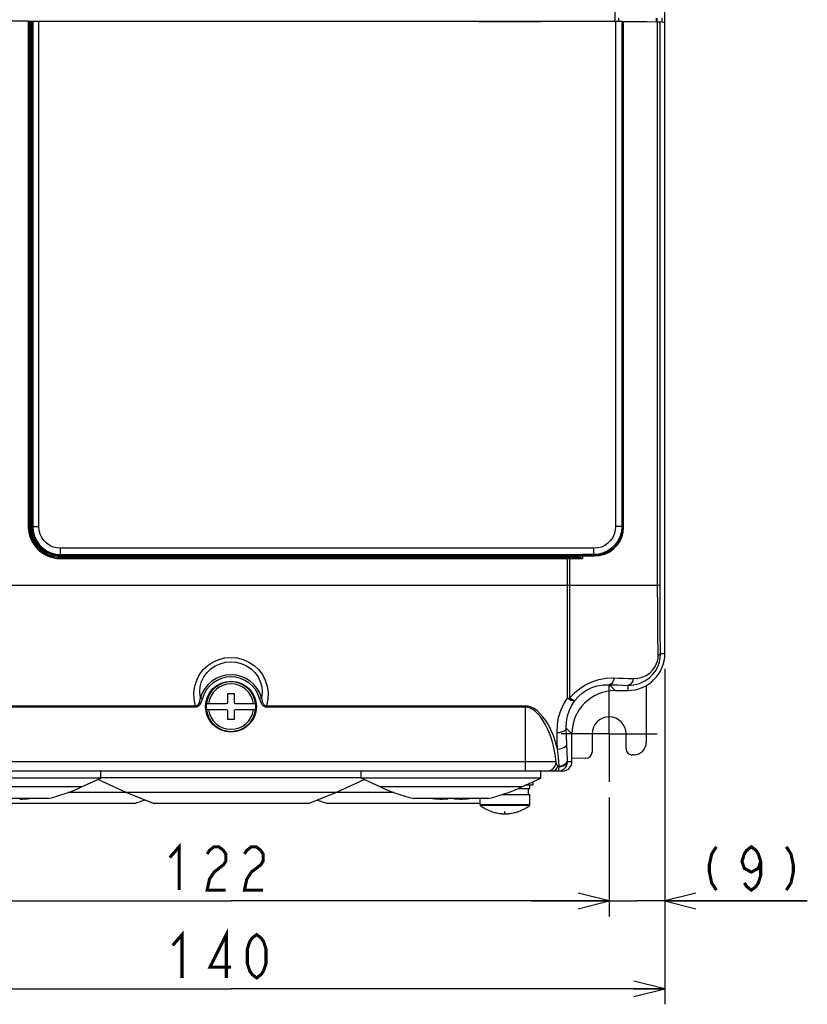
# Model space of a CAD drawing. Extents: x 27 to 410, y 33 to 287.
# Tile 10 of 34: x 65 to 116, y 130 to 194. Entities that reach past the tile are written whole.
import ezdxf

# ---------------------------------------------------------------- set-up
doc = ezdxf.new("R2010")
doc.units = 0
doc.header["$LTSCALE"] = 23.1
doc.linetypes.add('CENTER', pattern=[0.6, 0.375, -0.075, 0.075, -0.075])
doc.layers.get('0').update_dxf_attribs({"linetype": 'CONTINUOUS'})
for name, color, linetype in [('ALL_CURVE', 7, 'CONTINUOUS'), ('ALL_DIM', 7, 'CONTINUOUS'), ('DEFAULT_1', 7, 'CENTER')]:
    doc.layers.add(name, color=color, linetype=linetype)
doc.dimstyles.get("Standard").update_dxf_attribs({"dimtxt": 2.5, "dimasz": 2.5, "dimexe": 1.25, "dimexo": 0.625, "dimtad": 1, "dimcen": 2.5, "dimazin": 3, "dimtfac": 1, "dimtmove": 0, "dimatfit": 3})

# ---------------------------------------------------------------- blocks, each defined once
blk = doc.blocks.new('_OPEN')
at = {"color": 0, "linetype": 'BYBLOCK'}
for p, q in [((0, 0), (-1, 0.25)), ((-1, -0.25), (0, 0)), ((-1, 0), (0, 0))]:
    blk.add_line(p, q, dxfattribs=at)
blk = doc.blocks.new('*D2')
at = {"layer": 'ALL_DIM', "color": 2, "linetype": 'CONTINUOUS'}
for p, q in [((50.763, 151.719), (50.763, 130.06)), ((106.763, 151.719), (106.763, 130.06)), ((50.763, 131.06), (78.763, 131.06)), ((106.763, 131.06), (78.763, 131.06))]:
    blk.add_line(p, q, dxfattribs=at)
at = {"layer": 'ALL_DIM', "color": 2, "linetype": 'CONTINUOUS', "xscale": 2, "yscale": 2, "zscale": 2, "rotation": 180}
blk.add_blockref('_OPEN', (50.763, 131.06), dxfattribs=at)
at = {"layer": 'ALL_DIM', "color": 2, "linetype": 'CONTINUOUS', "xscale": 2, "yscale": 2, "zscale": 2}
blk.add_blockref('_OPEN', (106.763, 131.06), dxfattribs=at)
blk = doc.blocks.new('*D3')
at = {"layer": 'ALL_DIM', "color": 2, "linetype": 'CONTINUOUS'}
for p, q in [((54.363, 143.419), (54.363, 135.732)), ((103.163, 143.419), (103.163, 135.732)), ((54.363, 136.732), (78.763, 136.732)), ((103.163, 136.732), (78.763, 136.732))]:
    blk.add_line(p, q, dxfattribs=at)
at = {"layer": 'ALL_DIM', "color": 2, "linetype": 'CONTINUOUS', "xscale": 2, "yscale": 2, "zscale": 2, "rotation": 180}
blk.add_blockref('_OPEN', (54.363, 136.732), dxfattribs=at)
at = {"layer": 'ALL_DIM', "color": 2, "linetype": 'CONTINUOUS', "xscale": 2, "yscale": 2, "zscale": 2}
blk.add_blockref('_OPEN', (103.163, 136.732), dxfattribs=at)
blk = doc.blocks.new('*D42')
at = {"color": 2, "linetype": 'CONTINUOUS'}
for p, q in [((106.763, 151.719), (106.763, 135.732)), ((103.163, 143.419), (103.163, 135.732)), ((103.163, 136.732), (98.163, 136.732)), ((98.163, 136.732), (104.963, 136.732)), ((115.953, 136.732), (104.963, 136.732)), ((106.763, 136.732), (115.953, 136.732))]:
    blk.add_line(p, q, dxfattribs=at)
at = {"color": 2, "linetype": 'CONTINUOUS', "xscale": 2, "yscale": 2, "zscale": 2}
blk.add_blockref('_OPEN', (103.163, 136.732), dxfattribs=at)
at = {"color": 2, "linetype": 'CONTINUOUS', "xscale": 2, "yscale": 2, "zscale": 2, "rotation": 180}
blk.add_blockref('_OPEN', (106.763, 136.732), dxfattribs=at)

msp = doc.modelspace()

# ---------------------------------------------------------------- linework, layer by layer
at = {"color": 7, "linetype": 'CONTINUOUS'}
for p, q in [((106.763, 152.719), (106.763, 241.536)), ((103.563, 193.534), (103.563, 209.697)), ((65.681, 193.532), (62.763, 193.532)), ((65.681, 193.532), (65.681, 160.917)), ((65.761, 193.531), (65.761, 160.917)), ((65.762, 160.918), (65.762, 193.531)), ((65.762, 193.528), (65.89, 193.528)), ((65.842, 160.918), (65.842, 193.53)), ((65.842, 193.53), (65.89, 193.53)), ((65.89, 193.53), (65.89, 160.901)), ((65.969, 193.53), (65.969, 160.901)), ((66.363, 160.901), (66.363, 193.534)), ((66.363, 193.534), (94.763, 193.534)), ((94.763, 193.507), (94.763, 193.534)), ((94.763, 193.528), (98.763, 193.528)), ((94.763, 193.507), (98.763, 193.507)), ((94.769, 193.523), (98.757, 193.523)), ((98.757, 193.519), (94.769, 193.519)), ((98.763, 193.507), (98.763, 193.534)), ((98.763, 193.534), (103.583, 193.534)), ((103.583, 193.534), (103.583, 160.897)), ((103.763, 193.719), (103.763, 193.533)), ((103.983, 193.53), (103.983, 160.897)), ((103.983, 193.53), (104.052, 193.516)), ((104.052, 160.828), (104.052, 193.516)), ((104.088, 160.828), (104.088, 193.516)), ((106.196, 193.719), (106.196, 193.498)), ((106.247, 193.719), (106.247, 193.497)), ((106.295, 157.119), (106.295, 193.496)), ((106.45, 157.119), (106.45, 193.492)), ((106.753, 193.431), (106.45, 193.492)), ((106.563, 193.719), (106.563, 193.469)), ((106.753, 172.936), (106.753, 193.431)), ((106.758, 172.814), (106.753, 172.936)), ((106.761, 172.743), (106.758, 172.814)), ((106.762, 172.71), (106.761, 172.743)), ((65.761, 160.917), (65.681, 160.917)), ((65.761, 160.917), (65.762, 160.918)), ((65.842, 160.918), (65.762, 160.918)), ((65.89, 160.901), (65.969, 160.901)), ((65.969, 160.901), (66.363, 160.901)), ((103.983, 160.897), (103.583, 160.897)), ((103.983, 160.897), (104.052, 160.828)), ((104.088, 160.828), (104.052, 160.828)), ((67.761, 158.998), (67.761, 158.918)), ((100.715, 158.998), (67.761, 158.998)), ((67.761, 158.917), (67.761, 158.918)), ((100.715, 158.918), (67.761, 158.918)), ((67.761, 158.917), (67.761, 158.837)), ((67.761, 158.917), (100.486, 158.917)), ((67.763, 159.104), (67.763, 159.499)), ((102.185, 159.499), (67.763, 159.499)), ((67.763, 159.026), (67.763, 159.104)), ((67.763, 159.104), (101.061, 159.104)), ((67.763, 159.026), (101.061, 159.026)), ((100.486, 149.831), (100.486, 158.917)), ((100.619, 158.917), (100.715, 158.918)), ((100.715, 158.998), (100.715, 158.918)), ((101.061, 158.966), (101.047, 158.903)), ((101.061, 158.966), (101.061, 159.104)), ((101.408, 159.02), (101.449, 159.019)), ((102.185, 159.099), (101.431, 159.099)), ((101.449, 159.019), (101.449, 158.842)), ((102.185, 159.099), (102.185, 159.499)), ((102.185, 159.099), (102.2, 159.084)), ((67.761, 158.837), (100.486, 158.837)), ((100.639, 157.119), (100.639, 158.837)), ((100.639, 149.838), (100.639, 157.119)), ((106.295, 157.119), (106.45, 157.119)), ((106.484, 152.719), (106.763, 152.719)), ((103.559, 150.319), (103.183, 150.695)), ((78.563, 149.559), (78.563, 150.119)), ((78.563, 150.119), (78.963, 150.119)), ((78.963, 150.119), (78.963, 149.559)), ((103.563, 150.319), (104.363, 150.319)), ((104.363, 150.651), (104.363, 150.319)), ((105.563, 150.641), (105.563, 146.969)), ((76.786, 149.851), (76.921, 149.812)), ((77.165, 149.479), (78.483, 149.479)), ((79.043, 149.479), (80.362, 149.479)), ((80.741, 149.851), (80.605, 149.812)), ((76.467, 149.318), (59.763, 149.318)), ((76.467, 149.24), (59.763, 149.24)), ((76.467, 149.318), (76.467, 149.24)), ((77.122, 149.279), (77.121, 149.279)), ((78.483, 149.079), (77.165, 149.079)), ((78.563, 148.439), (78.563, 148.999)), ((78.963, 148.999), (78.963, 148.439)), ((80.362, 149.079), (79.043, 149.079)), ((80.404, 149.279), (80.405, 149.279)), ((81.059, 149.318), (81.059, 149.24)), ((97.763, 149.318), (81.059, 149.318)), ((97.763, 149.24), (81.059, 149.24)), ((97.763, 149.318), (97.763, 149.24)), ((97.763, 145.719), (97.763, 149.24)), ((78.963, 148.439), (78.563, 148.439)), ((100.763, 147.523), (100.402, 147.884)), ((100.763, 145.719), (100.763, 147.519)), ((102.063, 147.519), (102.063, 146.342)), ((104.263, 146.568), (104.263, 147.519)), ((99.747, 145.719), (57.779, 145.719)), ((97.763, 145.119), (97.763, 145.719)), ((100.473, 145.719), (100.47, 145.79)), ((100.763, 145.719), (100.473, 145.719)), ((101.667, 145.942), (100.763, 145.934)), ((104.77, 146.169), (104.667, 146.168)), ((100.163, 145.119), (58.374, 145.119)), ((70.363, 144.667), (70.363, 145.119)), ((87.163, 144.667), (87.163, 145.119)), ((98.763, 144.667), (98.763, 145.119)), ((99.941, 145.369), (99.94, 145.442)), ((70.363, 144.667), (58.763, 144.667)), ((69.127, 144.091), (70.363, 144.667)), ((72.001, 143.729), (70.176, 144.58)), ((87.163, 144.679), (70.363, 144.679)), ((85.525, 143.729), (87.35, 144.58)), ((88.399, 144.091), (87.163, 144.667)), ((98.763, 144.667), (87.163, 144.667)), ((97.527, 144.091), (98.763, 144.667)), ((98.243, 144.425), (98.243, 144.199)), ((69.127, 144.091), (59.999, 144.091)), ((89.297, 143.729), (68.229, 143.729)), ((73.763, 143.031), (72.001, 143.729)), ((83.763, 143.031), (85.525, 143.729)), ((97.527, 144.091), (88.399, 144.091)), ((97.299, 143.999), (98.043, 143.999)), ((97.963, 143.599), (97.963, 143.999)), ((98.043, 143.999), (98.043, 144.199)), ((66.963, 143.349), (62.163, 143.349)), ((72.563, 143.031), (62.683, 143.031)), ((83.763, 143.031), (73.763, 143.031)), ((94.843, 143.031), (84.963, 143.031)), ((95.363, 143.349), (90.563, 143.349)), ((92.763, 143.296), (92.397, 143.296)), ((92.763, 143.296), (92.763, 143.349)), ((93.163, 143.349), (93.163, 143.296)), ((93.529, 143.296), (93.163, 143.296)), ((94.843, 142.93), (94.843, 143.349)), ((96.242, 143.599), (98.043, 143.599)), ((98.043, 142.93), (98.043, 143.599)), ((98.043, 142.93), (94.843, 142.93)), ((98.027, 142.898), (94.859, 142.898))]:
    msp.add_line(p, q, dxfattribs=at)
at = {"color": 3, "linetype": 'CONTINUOUS'}
msp.add_line((98.243, 144.199), (97.759, 144.199), dxfattribs=at)
at = {"color": 7, "linetype": 'CONTINUOUS'}
for points in [[(65.681, 193.532), (65.711, 193.532), (65.737, 193.532), (65.754, 193.531), (65.761, 193.531)], [(65.762, 193.531), (65.768, 193.53), (65.786, 193.53), (65.811, 193.53), (65.842, 193.53)], [(65.89, 193.53), (65.917, 193.53), (65.941, 193.53), (65.959, 193.53), (65.969, 193.53)], [(65.969, 193.53), (65.995, 193.531), (66.041, 193.532), (66.105, 193.533), (66.182, 193.534), (66.27, 193.534), (66.363, 193.534)], [(103.583, 193.534), (103.684, 193.534), (103.777, 193.533), (103.859, 193.533), (103.923, 193.532), (103.965, 193.531), (103.983, 193.53)], [(104.052, 193.516), (104.057, 193.516), (104.07, 193.516), (104.875, 193.51)], [(104.875, 193.51), (105.613, 193.503), (106.295, 193.496)], [(106.295, 193.496), (106.375, 193.495), (106.427, 193.493), (106.45, 193.492)], [(106.753, 173.223), (106.758, 173.24), (106.763, 173.289)], [(106.763, 172.667), (106.763, 172.675), (106.763, 172.683), (106.763, 172.692), (106.762, 172.71)], [(65.681, 160.917), (65.684, 160.808), (65.694, 160.688), (65.713, 160.556), (65.743, 160.412), (65.789, 160.255), (65.853, 160.088), (65.941, 159.911), (66.055, 159.726), (66.201, 159.541), (66.373, 159.368), (66.558, 159.22), (66.744, 159.103), (66.923, 159.013), (67.093, 158.947), (67.252, 158.9), (67.398, 158.869), (67.531, 158.85), (67.652, 158.84), (67.761, 158.837)], [(65.761, 160.917), (65.764, 160.812), (65.773, 160.697), (65.791, 160.57), (65.821, 160.431), (65.865, 160.281), (65.927, 160.12), (66.011, 159.949), (66.121, 159.772), (66.261, 159.594), (66.426, 159.428), (66.604, 159.285), (66.783, 159.172), (66.955, 159.086), (67.119, 159.023), (67.271, 158.978), (67.412, 158.948), (67.54, 158.929), (67.656, 158.92), (67.761, 158.917)], [(67.761, 158.918), (67.65, 158.921), (67.526, 158.932), (67.391, 158.953), (67.242, 158.986), (67.082, 159.037), (66.91, 159.108), (66.73, 159.204), (66.544, 159.331), (66.362, 159.489), (66.199, 159.669), (66.066, 159.857), (65.964, 160.042), (65.888, 160.218), (65.834, 160.384), (65.798, 160.537), (65.776, 160.677), (65.765, 160.804), (65.762, 160.918)], [(67.761, 158.998), (67.654, 159.001), (67.536, 159.011), (67.405, 159.031), (67.263, 159.064), (67.109, 159.112), (66.944, 159.18), (66.771, 159.273), (66.593, 159.394), (66.418, 159.546), (66.262, 159.719), (66.134, 159.9), (66.035, 160.077), (65.963, 160.246), (65.911, 160.405), (65.877, 160.552), (65.856, 160.687), (65.845, 160.808), (65.842, 160.918)], [(65.89, 160.901), (65.918, 160.574), (66.003, 160.258), (66.142, 159.962), (66.329, 159.695), (66.559, 159.464), (66.826, 159.277), (67.121, 159.139), (67.437, 159.054), (67.763, 159.026)], [(65.969, 160.901), (65.996, 160.587), (66.078, 160.285), (66.21, 160.001), (66.389, 159.745), (66.61, 159.525), (66.865, 159.345), (67.148, 159.213), (67.45, 159.132), (67.763, 159.104)], [(67.763, 159.499), (67.52, 159.52), (67.285, 159.583), (67.063, 159.686), (66.863, 159.827), (66.691, 159.999), (66.551, 160.2), (66.448, 160.421), (66.384, 160.657), (66.363, 160.901)], [(102.17, 159.004), (102.529, 159.03), (102.879, 159.121), (103.2, 159.273), (103.478, 159.477), (103.706, 159.718), (103.878, 159.982), (103.996, 160.259), (104.065, 160.543), (104.088, 160.828)], [(103.583, 160.897), (103.562, 160.654), (103.499, 160.419), (103.396, 160.198), (103.257, 159.998), (103.084, 159.826), (102.885, 159.686), (102.664, 159.583), (102.428, 159.52), (102.185, 159.499)], [(103.983, 160.897), (103.955, 160.585), (103.874, 160.282), (103.742, 159.998), (103.562, 159.742), (103.341, 159.52), (103.084, 159.341), (102.8, 159.208), (102.498, 159.127), (102.185, 159.099)], [(102.2, 159.084), (102.547, 159.108), (102.885, 159.195), (103.195, 159.341), (103.464, 159.535), (103.683, 159.765), (103.849, 160.019), (103.964, 160.284), (104.03, 160.555), (104.052, 160.828)], [(100.486, 158.917), (100.553, 158.917), (100.619, 158.917)], [(100.619, 158.917), (100.626, 158.911), (100.633, 158.894), (100.637, 158.868), (100.639, 158.837)], [(101.061, 158.966), (100.955, 158.984), (100.84, 158.994), (100.715, 158.998)], [(101.047, 158.903), (100.946, 158.911), (100.835, 158.916), (100.715, 158.918)], [(101.061, 159.104), (101.186, 159.104), (101.311, 159.102), (101.475, 159.099)], [(101.061, 159.026), (101.178, 159.025), (101.295, 159.022), (101.408, 159.02)], [(101.449, 158.842), (101.417, 158.854), (101.378, 158.868), (101.333, 158.884), (101.282, 158.901), (101.228, 158.919), (101.173, 158.936), (101.116, 158.952), (101.061, 158.966)], [(101.408, 159.02), (101.41, 159.049), (101.415, 159.075), (101.423, 159.092), (101.431, 159.099)], [(101.449, 159.019), (101.452, 159.048), (101.457, 159.074), (101.466, 159.092), (101.475, 159.099)], [(101.449, 159.019), (101.812, 159.012), (102.17, 159.004)], [(101.475, 159.099), (101.84, 159.092), (102.2, 159.084)], [(102.17, 159.004), (102.172, 159.034), (102.179, 159.06), (102.189, 159.077), (102.201, 159.084)], [(100.486, 158.837), (100.563, 158.837), (100.639, 158.837)], [(100.639, 158.837), (100.882, 158.839), (101.152, 158.84), (101.449, 158.842)], [(101.449, 158.842), (101.416, 158.848), (101.374, 158.855), (101.327, 158.862), (101.274, 158.871), (101.219, 158.88), (101.161, 158.888), (101.103, 158.896), (101.047, 158.903)], [(52.141, 157.119), (105.338, 157.119), (106.295, 157.119)], [(106.331, 152.61), (106.311, 154.091), (106.299, 155.601), (106.295, 157.119)], [(106.484, 152.719), (106.465, 154.165), (106.454, 155.638), (106.45, 157.119)], [(104.363, 150.651), (104.756, 150.676), (105.131, 150.774), (105.471, 150.933), (105.766, 151.143), (106.007, 151.386), (106.19, 151.643), (106.324, 151.904), (106.414, 152.168), (106.468, 152.439), (106.484, 152.719)], [(104.726, 151.09), (105.021, 151.107), (105.304, 151.177), (105.562, 151.294), (105.786, 151.448), (105.969, 151.627), (106.109, 151.816), (106.21, 152.009), (106.279, 152.204), (106.319, 152.404), (106.331, 152.61)], [(106.331, 152.61), (106.41, 152.643), (106.462, 152.68), (106.484, 152.719)], [(76.467, 149.318), (76.377, 149.754), (76.364, 150.187), (76.423, 150.603), (76.549, 150.993), (76.736, 151.35), (76.978, 151.667), (77.269, 151.938), (77.602, 152.157), (77.969, 152.319), (78.36, 152.419), (78.763, 152.452), (79.166, 152.419), (79.557, 152.319), (79.924, 152.157), (80.257, 151.938), (80.548, 151.667), (80.791, 151.349), (80.977, 150.993), (81.103, 150.603)], [(76.786, 149.851), (76.749, 150.212), (76.778, 150.564), (76.87, 150.897), (77.019, 151.205), (77.219, 151.481), (77.466, 151.718), (77.753, 151.909), (78.071, 152.051), (78.411, 152.139), (78.763, 152.168), (79.115, 152.139), (79.455, 152.051), (79.773, 151.909), (80.06, 151.718), (80.307, 151.481), (80.507, 151.205), (80.656, 150.897), (80.748, 150.564)], [(100.639, 149.838), (100.935, 150.164), (101.272, 150.449), (101.641, 150.686), (102.047, 150.878), (102.49, 151.021), (102.972, 151.108), (103.483, 151.129)], [(100.955, 149.678), (101.186, 149.938), (101.449, 150.165), (101.738, 150.354), (102.055, 150.505), (102.403, 150.617), (102.782, 150.683), (103.183, 150.695)], [(103.483, 151.129), (103.449, 150.992), (103.398, 150.873), (103.334, 150.781), (103.261, 150.72), (103.183, 150.695)], [(103.183, 150.695), (103.449, 150.686), (103.736, 150.676), (104.041, 150.664), (104.363, 150.651)], [(103.483, 151.129), (103.763, 151.121), (104.065, 151.112), (104.387, 151.102), (104.726, 151.09)], [(104.726, 151.09), (104.686, 150.951), (104.625, 150.831), (104.547, 150.737), (104.458, 150.676), (104.363, 150.651)], [(80.748, 150.564), (80.777, 150.212), (80.741, 149.851)], [(81.103, 150.603), (81.162, 150.187), (81.149, 149.754), (81.059, 149.318)], [(76.786, 149.851), (76.762, 149.731), (76.736, 149.624), (76.707, 149.529), (76.671, 149.45), (76.629, 149.388), (76.58, 149.345), (76.527, 149.323), (76.467, 149.318)], [(76.921, 149.812), (76.884, 149.691), (76.843, 149.58), (76.798, 149.481), (76.745, 149.396), (76.684, 149.327), (76.617, 149.278), (76.546, 149.25), (76.467, 149.24)], [(81.059, 149.24), (80.981, 149.25), (80.909, 149.278), (80.843, 149.326), (80.782, 149.394), (80.73, 149.479), (80.684, 149.578), (80.643, 149.689), (80.605, 149.812)], [(81.059, 149.318), (80.999, 149.323), (80.946, 149.345), (80.898, 149.387), (80.856, 149.448), (80.82, 149.527), (80.791, 149.622), (80.765, 149.73), (80.741, 149.851)], [(99.803, 147.599), (99.823, 148.105), (99.907, 148.586), (100.051, 149.038), (100.246, 149.456), (100.486, 149.831)], [(100.402, 147.884), (100.416, 148.292), (100.483, 148.678), (100.599, 149.041), (100.759, 149.376), (100.955, 149.678)], [(100.486, 149.831), (100.563, 149.833), (100.639, 149.838)], [(100.486, 149.831), (100.61, 149.757), (100.725, 149.702), (100.825, 149.669), (100.904, 149.661), (100.955, 149.678)], [(100.639, 149.838), (100.753, 149.765), (100.847, 149.711), (100.916, 149.681), (100.955, 149.678)], [(99.834, 146.54), (99.713, 146.992), (99.569, 147.405), (99.411, 147.77), (99.245, 148.094), (99.07, 148.38), (98.889, 148.63), (98.702, 148.843), (98.511, 149.019), (98.317, 149.154), (98.126, 149.248), (97.941, 149.301), (97.763, 149.318)], [(99.747, 145.719), (99.689, 146.195), (99.598, 146.65), (99.482, 147.074), (99.35, 147.455), (99.21, 147.794), (99.062, 148.096), (98.908, 148.364), (98.748, 148.599), (98.584, 148.798), (98.416, 148.961), (98.247, 149.088), (98.08, 149.175), (97.918, 149.225), (97.763, 149.24)], [(99.803, 147.599), (99.953, 147.611), (100.095, 147.641), (100.217, 147.687), (100.313, 147.745), (100.376, 147.812), (100.402, 147.884)], [(99.834, 146.54), (99.818, 147.064), (99.803, 147.599)], [(100.433, 146.857), (100.417, 147.366), (100.402, 147.884)], [(99.834, 146.54), (99.985, 146.554), (100.126, 146.587), (100.249, 146.638), (100.344, 146.702), (100.407, 146.777), (100.433, 146.857)], [(100.47, 145.79), (100.451, 146.335), (100.433, 146.857)], [(99.94, 145.442), (99.908, 146.008), (99.834, 146.54)], [(99.152, 145.119), (99.306, 145.14), (99.45, 145.2), (99.573, 145.295), (99.668, 145.419), (99.727, 145.564), (99.747, 145.719)], [(99.855, 145.424), (99.821, 145.478), (99.792, 145.546), (99.766, 145.628), (99.747, 145.719)], [(99.94, 145.442), (100.077, 145.465), (100.203, 145.505), (100.31, 145.561), (100.393, 145.63), (100.448, 145.708), (100.47, 145.79)], [(100.473, 145.719), (100.45, 145.636), (100.396, 145.558), (100.312, 145.489), (100.204, 145.432), (100.078, 145.391), (99.941, 145.369)], [(100.134, 145.179), (100.247, 145.25), (100.342, 145.345), (100.414, 145.459), (100.458, 145.586), (100.473, 145.719)], [(99.531, 145.119), (99.628, 145.14), (99.719, 145.201), (99.796, 145.298), (99.855, 145.424)], [(99.94, 145.442), (99.896, 145.436), (99.855, 145.424)], [(99.941, 145.369), (99.913, 145.378), (99.884, 145.397), (99.855, 145.424)], [(99.874, 145.119), (99.893, 145.136), (99.911, 145.185), (99.928, 145.264), (99.941, 145.369)], [(99.874, 145.119), (100.007, 145.134), (100.134, 145.179)]]:
    msp.add_lwpolyline(points, dxfattribs=at)
at = {"color": 2, "linetype": 'CONTINUOUS', "const_width": 0.2}
for points in [[(110.084, 140.232), (109.783, 139.765), (109.632, 139.065), (109.632, 138.598), (109.783, 137.898), (110.084, 137.432)], [(112.943, 139.298), (112.793, 138.832), (112.341, 138.598), (111.89, 138.832), (111.739, 139.298), (111.89, 139.765), (112.04, 139.998), (112.341, 140.232), (112.642, 139.998), (112.793, 139.765), (112.943, 139.298), (112.943, 138.365), (112.793, 137.898), (112.642, 137.665), (112.341, 137.432), (112.04, 137.665), (111.89, 137.898)], [(114.599, 140.232), (114.9, 139.765), (115.05, 139.065), (115.05, 138.598), (114.9, 137.898), (114.599, 137.432)]]:
    msp.add_lwpolyline(points, dxfattribs=at)
at = {"color": 7, "linetype": 'CONTINUOUS'}
for radius in [1.642, 1.641]:
    msp.add_circle((78.763, 149.279), radius, dxfattribs=at)
for centre, radius, start, end in [((104.363, 152.719), 2.4, 270, 360), ((78.763, 149.279), 2.059, 16.13406, 163.86605), ((78.763, 149.279), 1.917, 16.1338, 163.8662), ((78.763, 149.279), 1.601, 7.17493, 172.82507), ((78.763, 149.279), 1.465, 7.84643, 172.15357), ((103.563, 147.519), 2.8, 90, 180), ((78.763, 149.279), 1.611, 172.86856, 187.13144), ((78.483, 149.559), 0.08, 270, 360), ((79.043, 149.559), 0.08, 180, 270), ((78.763, 149.279), 1.611, 352.86856, 7.13144), ((78.763, 149.279), 1.601, 187.17493, 352.82507), ((78.763, 149.279), 1.465, 187.84643, 352.15357), ((78.483, 148.999), 0.08, 0, 90), ((79.043, 148.999), 0.08, 90, 180), ((103.163, 147.519), 1.1, 0, 180), ((104.763, 146.969), 0.8, 270.49971, 0.00173), ((101.663, 146.342), 0.4, 270.49892, 359.91042), ((104.663, 146.568), 0.4, 180.08988, 270.49891), ((100.163, 145.719), 0.6, 270, 360), ((64.563, 153.879), 10.8, 282.83959, 295), ((92.963, 153.879), 10.8, 245, 257.16041), ((92.963, 153.879), 10.8, 282.83959, 295), ((64.563, 153.879), 10.598, 273.05968, 276.4847), ((67.563, 158.23), 16, 288.20996, 290.52226), ((89.963, 158.23), 16, 249.47774, 251.79004), ((92.963, 153.879), 10.598, 263.52153, 266.94032), ((92.963, 153.879), 10.598, 273.05968, 276.4847), ((94.883, 142.93), 0.04, 180, 232.45568), ((96.443, 144.959), 2.6, 232.45567, 307.54433), ((98.003, 142.93), 0.04, 307.54432, 360)]:
    msp.add_arc(centre, radius, start, end, dxfattribs=at)
at = {"layer": 'ALL_CURVE', "color": 40, "linetype": 'CONTINUOUS'}
msp.add_line((96.443, 142.359), (96.443, 142.513), dxfattribs=at)
msp.add_arc((96.443, 144.959), 2.6, 250.21683, 289.78317, dxfattribs=at)
at = {"layer": 'ALL_DIM', "color": 2, "linetype": 'CONTINUOUS', "const_width": 0.2}
for points in [[(74.815, 139.532), (75.417, 140.232), (75.417, 137.432)], [(77.223, 139.765), (77.374, 139.998), (77.675, 140.232), (77.976, 140.232), (78.277, 139.998), (78.427, 139.765), (78.427, 139.298), (78.277, 139.065), (77.976, 138.832), (77.675, 138.598), (77.374, 138.132), (77.223, 137.432), (78.427, 137.432)], [(79.631, 139.765), (79.782, 139.998), (80.083, 140.232), (80.384, 140.232), (80.685, 139.998), (80.835, 139.765), (80.835, 139.298), (80.685, 139.065), (80.384, 138.832), (80.083, 138.598), (79.782, 138.132), (79.631, 137.432), (80.835, 137.432)], [(75.001, 133.86), (75.603, 134.56), (75.603, 131.76)], [(78.463, 131.76), (78.463, 134.56), (77.409, 132.46), (78.764, 132.46)], [(80.419, 131.76), (80.118, 131.994), (79.968, 132.227), (79.817, 132.694), (79.817, 133.627), (79.968, 134.094), (80.118, 134.327), (80.419, 134.56), (80.72, 134.327), (80.871, 134.094), (81.021, 133.627), (81.021, 132.694), (80.871, 132.227), (80.72, 131.994), (80.419, 131.76)]]:
    msp.add_lwpolyline(points, dxfattribs=at)
at = {"layer": 'DEFAULT_1', "color": 7, "linetype": 'CENTER'}
for q in [(103.163, 150.619), (100.063, 147.519), (106.263, 147.519), (103.163, 144.419)]:
    msp.add_line((103.163, 147.519), q, dxfattribs=at)

# ---------------------------------------------------------------- dimensions: what is measured, and where the dimension line sits
at = {"color": 2, "linetype": 'CONTINUOUS'}
dim = msp.add_linear_dim(base=(103.163, 136.732), p1=(106.763, 151.719), p2=(103.163, 143.419), angle=180, dimstyle='Standard', dxfattribs=at)
dim.commit()
dim.dimension.update_dxf_attribs({"geometry": '*D42', "text_midpoint": (108.729, 137.432), "dimtype": 128})
at = {"layer": 'ALL_DIM', "color": 2, "linetype": 'CONTINUOUS'}
for base, p1, p2, picture, middle in [((106.763, 131.06), (50.763, 151.719), (106.763, 151.719), '*D2', (74.399, 131.76)), ((103.163, 136.732), (54.363, 143.419), (103.163, 143.419), '*D3', (74.213, 137.432))]:
    dim = msp.add_linear_dim(base=base, p1=p1, p2=p2, dimstyle='Standard', dxfattribs=at)
    dim.commit()
    dim.dimension.update_dxf_attribs({"geometry": picture, "text_midpoint": middle, "dimtype": 128})

doc.saveas('drawing.dxf')
